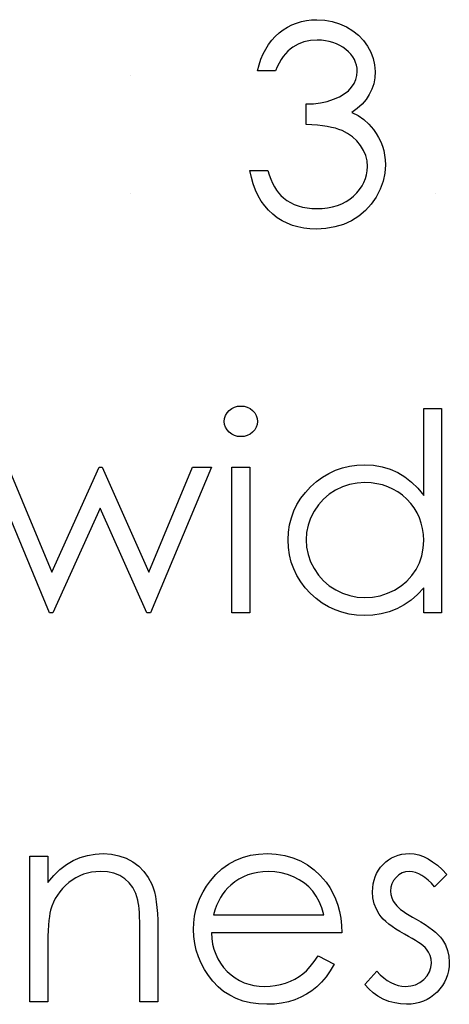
# Model space of a CAD drawing. Header units: inches. Extents: x 370 to 474, y 80 to 168.
# Tile 112 of 170: x 429.118 to 429.415, y 88.569 to 89.251. Entities that reach past the tile are written whole.
import ezdxf

# ---------------------------------------------------------------- set-up
doc = ezdxf.new("R2010")
doc.units = ezdxf.units.IN
doc.header["$LTSCALE"] = 0.5
doc.header["$MEASUREMENT"] = 0

msp = doc.modelspace()

# ---------------------------------------------------------------- linework, layer by layer
at = {"color": 7, "linetype": 'Continuous'}
for p, q in [((429.30005, 89.24356), (429.30301, 89.24541)), ((429.30301, 89.24541), (429.30607, 89.24698)), ((429.30607, 89.24698), (429.30927, 89.24828)), ((429.30927, 89.24828), (429.31261, 89.24927)), ((429.31261, 89.24927), (429.31606, 89.24999)), ((429.31606, 89.24999), (429.31962, 89.25043)), ((429.31962, 89.25043), (429.32332, 89.25057)), ((429.32332, 89.25057), (429.32332, 89.25057)), ((429.32332, 89.25057), (429.32871, 89.25027)), ((429.32871, 89.25027), (429.33389, 89.24933)), ((429.33389, 89.24933), (429.33889, 89.24778)), ((429.33889, 89.24778), (429.34372, 89.24563)), ((429.34372, 89.24563), (429.34819, 89.24295)), ((429.29216, 89.23633), (429.29459, 89.239)), ((429.29459, 89.239), (429.29724, 89.24141)), ((429.29724, 89.24141), (429.30005, 89.24356)), ((429.34819, 89.24295), (429.35211, 89.23983)), ((429.35211, 89.23983), (429.35551, 89.23627)), ((429.28799, 89.23028), (429.28995, 89.23343)), ((429.28995, 89.23343), (429.29216, 89.23633)), ((429.30665, 89.23161), (429.30491, 89.23028)), ((429.31038, 89.23373), (429.30665, 89.23161)), ((429.31441, 89.23522), (429.31038, 89.23373)), ((429.3188, 89.23613), (429.31441, 89.23522)), ((429.32349, 89.23644), (429.3188, 89.23613)), ((429.32641, 89.23633), (429.32349, 89.23644)), ((429.32349, 89.23644), (429.32349, 89.23644)), ((429.32923, 89.23602), (429.32641, 89.23633)), ((429.33191, 89.23553), (429.32923, 89.23602)), ((429.33445, 89.23484), (429.33191, 89.23553)), ((429.33688, 89.23392), (429.33445, 89.23484)), ((429.33917, 89.23282), (429.33688, 89.23392)), ((429.34132, 89.23152), (429.33917, 89.23282)), ((429.34334, 89.23), (429.34132, 89.23152)), ((429.35551, 89.23627), (429.35838, 89.2323)), ((429.35838, 89.2323), (429.36064, 89.22805)), ((429.28471, 89.22324), (429.28622, 89.22689)), ((429.28622, 89.22689), (429.28799, 89.23028)), ((429.30014, 89.22509), (429.29865, 89.22294)), ((429.30165, 89.22705), (429.30014, 89.22509)), ((429.30326, 89.22876), (429.30165, 89.22705)), ((429.30491, 89.23028), (429.30326, 89.22876)), ((429.34518, 89.22838), (429.34334, 89.23)), ((429.34679, 89.22666), (429.34518, 89.22838)), ((429.34814, 89.22487), (429.34679, 89.22666)), ((429.34924, 89.22302), (429.34814, 89.22487)), ((429.36064, 89.22805), (429.36227, 89.22371)), ((429.2823, 89.21524), (429.28338, 89.21938)), ((429.28338, 89.21938), (429.28471, 89.22324)), ((429.29594, 89.21803), (429.29467, 89.21524)), ((429.29727, 89.22059), (429.29594, 89.21803)), ((429.29865, 89.22294), (429.29727, 89.22059)), ((429.3501, 89.22106), (429.34924, 89.22302)), ((429.35071, 89.21907), (429.3501, 89.22106)), ((429.35109, 89.21698), (429.35071, 89.21907)), ((429.36227, 89.22371), (429.36324, 89.21929)), ((429.36324, 89.21929), (429.36357, 89.21477)), ((429.19486, 89.2117), (429.19486, 89.2117)), ((429.29467, 89.21524), (429.2823, 89.21524)), ((429.2823, 89.21524), (429.2823, 89.21524)), ((429.35024, 89.20908), (429.35095, 89.2119)), ((429.35095, 89.2119), (429.3512, 89.21482)), ((429.3512, 89.21482), (429.35109, 89.21698)), ((429.3512, 89.21482), (429.3512, 89.21482)), ((429.36357, 89.21477), (429.36332, 89.21041)), ((429.36357, 89.21477), (429.36357, 89.21477)), ((429.34507, 89.20141), (429.34731, 89.20381)), ((429.34731, 89.20381), (429.34902, 89.2064)), ((429.34902, 89.2064), (429.35024, 89.20908)), ((429.36257, 89.20629), (429.3613, 89.2024)), ((429.36332, 89.21041), (429.36257, 89.20629)), ((429.33486, 89.19553), (429.33886, 89.19727)), ((429.33886, 89.19727), (429.34226, 89.19923)), ((429.34226, 89.19923), (429.34507, 89.20141)), ((429.35954, 89.19873), (429.35727, 89.19531)), ((429.3613, 89.2024), (429.35954, 89.19873)), ((429.31587, 89.19227), (429.32098, 89.19246)), ((429.31587, 89.17814), (429.31587, 89.19227)), ((429.31587, 89.19227), (429.31587, 89.19227)), ((429.32098, 89.19246), (429.32583, 89.1931)), ((429.32583, 89.1931), (429.33047, 89.19409)), ((429.33047, 89.19409), (429.33486, 89.19553)), ((429.35451, 89.19211), (429.35126, 89.18915)), ((429.35727, 89.19531), (429.35451, 89.19211)), ((429.35126, 89.18915), (429.34748, 89.18642)), ((429.34748, 89.18642), (429.34748, 89.18642)), ((429.34748, 89.18642), (429.35181, 89.18418)), ((429.35181, 89.18418), (429.35576, 89.18148)), ((429.31993, 89.17789), (429.31587, 89.17814)), ((429.31587, 89.17814), (429.31587, 89.17814)), ((429.32374, 89.17756), (429.31993, 89.17789)), ((429.32724, 89.17714), (429.32374, 89.17756)), ((429.33047, 89.17665), (429.32724, 89.17714)), ((429.33345, 89.17607), (429.33047, 89.17665)), ((429.35576, 89.18148), (429.35929, 89.1783)), ((429.35929, 89.1783), (429.36241, 89.17466)), ((429.33613, 89.17543), (429.33345, 89.17607)), ((429.33856, 89.17469), (429.33613, 89.17543)), ((429.34069, 89.17386), (429.33856, 89.17469)), ((429.34449, 89.17193), (429.34069, 89.17386)), ((429.34792, 89.16958), (429.34449, 89.17193)), ((429.36241, 89.17466), (429.36241, 89.17466)), ((429.36241, 89.17466), (429.36434, 89.1719)), ((429.36434, 89.1719), (429.366, 89.16903)), ((429.3509, 89.16679), (429.34792, 89.16958)), ((429.35349, 89.16359), (429.3509, 89.16679)), ((429.35559, 89.16014), (429.35349, 89.16359)), ((429.366, 89.16903), (429.36743, 89.1661)), ((429.36743, 89.1661), (429.36859, 89.16307)), ((429.36859, 89.16307), (429.36948, 89.15998)), ((429.35708, 89.15655), (429.35559, 89.16014)), ((429.35796, 89.15283), (429.35708, 89.15655)), ((429.36948, 89.15998), (429.37011, 89.1568)), ((429.37011, 89.1568), (429.3705, 89.15352)), ((429.35827, 89.14899), (429.35796, 89.15283)), ((429.37063, 89.15018), (429.37025, 89.14441)), ((429.3705, 89.15352), (429.37063, 89.15018)), ((429.37063, 89.15018), (429.37063, 89.15018)), ((429.27805, 89.14148), (429.277, 89.14634)), ((429.277, 89.14634), (429.277, 89.14634)), ((429.277, 89.14634), (429.28937, 89.14634)), ((429.28937, 89.14634), (429.28937, 89.14634)), ((429.28937, 89.14634), (429.29036, 89.14317)), ((429.29036, 89.14317), (429.29144, 89.14021)), ((429.35692, 89.14063), (429.35766, 89.14333)), ((429.35766, 89.14333), (429.35813, 89.14612)), ((429.35813, 89.14612), (429.35827, 89.14899)), ((429.35827, 89.14899), (429.35827, 89.14899)), ((429.37025, 89.14441), (429.36906, 89.13878)), ((429.27938, 89.13695), (429.27805, 89.14148)), ((429.28095, 89.1327), (429.27938, 89.13695)), ((429.29144, 89.14021), (429.29266, 89.13748)), ((429.29266, 89.13748), (429.29395, 89.13499)), ((429.35451, 89.13552), (429.35587, 89.13803)), ((429.35587, 89.13803), (429.35692, 89.14063)), ((429.36906, 89.13878), (429.3671, 89.13326)), ((429.19486, 89.13044), (429.19486, 89.13044)), ((429.2828, 89.12878), (429.28095, 89.1327)), ((429.29395, 89.13499), (429.29533, 89.13273)), ((429.29533, 89.13273), (429.29685, 89.13069)), ((429.29685, 89.13069), (429.29845, 89.12887)), ((429.29845, 89.12887), (429.30016, 89.12729)), ((429.34864, 89.12856), (429.3509, 89.1308)), ((429.3509, 89.1308), (429.35286, 89.13312)), ((429.35286, 89.13312), (429.35451, 89.13552)), ((429.3671, 89.13326), (429.36434, 89.1279)), ((429.40508, 89.13044), (429.40508, 89.13044)), ((429.2849, 89.12514), (429.2828, 89.12878)), ((429.28727, 89.1218), (429.2849, 89.12514)), ((429.30016, 89.12729), (429.30016, 89.12729)), ((429.30016, 89.12729), (429.30251, 89.12555)), ((429.30251, 89.12555), (429.30499, 89.12404)), ((429.30499, 89.12404), (429.30764, 89.12274)), ((429.30764, 89.12274), (429.31043, 89.12172)), ((429.33748, 89.12202), (429.34055, 89.12324)), ((429.34055, 89.12324), (429.34345, 89.12475)), ((429.34345, 89.12475), (429.34612, 89.12652)), ((429.34612, 89.12652), (429.34864, 89.12856)), ((429.36092, 89.1229), (429.35694, 89.11852)), ((429.36434, 89.1279), (429.36092, 89.1229)), ((429.2899, 89.11876), (429.28727, 89.1218)), ((429.29279, 89.11603), (429.2899, 89.11876)), ((429.29591, 89.1136), (429.29279, 89.11603)), ((429.31043, 89.12172), (429.31339, 89.12089)), ((429.31339, 89.12089), (429.3165, 89.12031)), ((429.3165, 89.12031), (429.31976, 89.11995)), ((429.31976, 89.11995), (429.32318, 89.11984)), ((429.32318, 89.11984), (429.32705, 89.11998)), ((429.32318, 89.11984), (429.32318, 89.11984)), ((429.32705, 89.11998), (429.33072, 89.12039)), ((429.33072, 89.12039), (429.3342, 89.12106)), ((429.3342, 89.12106), (429.33748, 89.12202)), ((429.35694, 89.11852), (429.35236, 89.11471)), ((429.29923, 89.1115), (429.29591, 89.1136)), ((429.3027, 89.10974), (429.29923, 89.1115)), ((429.30637, 89.1083), (429.3027, 89.10974)), ((429.34165, 89.10896), (429.33574, 89.10717)), ((429.34723, 89.1115), (429.34165, 89.10896)), ((429.35236, 89.11471), (429.34723, 89.1115)), ((429.31024, 89.10717), (429.30637, 89.1083)), ((429.3143, 89.10634), (429.31024, 89.10717)), ((429.31855, 89.10587), (429.3143, 89.10634)), ((429.32296, 89.10571), (429.31855, 89.10587)), ((429.32951, 89.10607), (429.32296, 89.10571)), ((429.32296, 89.10571), (429.32296, 89.10571)), ((429.33574, 89.10717), (429.32951, 89.10607)), ((429.26124, 88.97856), (429.26271, 88.98019)), ((429.26271, 88.98019), (429.26447, 88.98154)), ((429.26447, 88.98154), (429.26643, 88.98253)), ((429.26643, 88.98253), (429.2685, 88.98311)), ((429.2685, 88.98311), (429.27077, 88.98331)), ((429.27077, 88.98331), (429.27306, 88.98311)), ((429.27306, 88.98311), (429.27518, 88.98253)), ((429.27518, 88.98253), (429.27714, 88.98154)), ((429.27714, 88.98154), (429.27891, 88.98019)), ((429.27891, 88.98019), (429.2804, 88.97856)), ((429.39713, 88.92142), (429.39713, 88.98154)), ((429.39713, 88.98154), (429.39713, 88.98154)), ((429.39713, 88.98154), (429.4095, 88.98154)), ((429.4095, 88.98154), (429.4095, 88.84021)), ((429.25934, 88.97265), (429.25956, 88.97478)), ((429.25956, 88.97058), (429.25934, 88.97265)), ((429.25934, 88.97265), (429.25934, 88.97265)), ((429.25956, 88.97478), (429.26019, 88.97674)), ((429.26019, 88.97674), (429.26124, 88.97856)), ((429.2804, 88.97856), (429.28145, 88.97674)), ((429.28145, 88.97674), (429.28208, 88.97478)), ((429.28208, 88.97478), (429.2823, 88.97265)), ((429.2823, 88.97265), (429.28208, 88.97058)), ((429.2823, 88.97265), (429.2823, 88.97265)), ((429.26019, 88.96865), (429.25956, 88.97058)), ((429.26124, 88.96686), (429.26019, 88.96865)), ((429.26271, 88.96523), (429.26124, 88.96686)), ((429.2804, 88.96686), (429.27891, 88.96523)), ((429.28145, 88.96865), (429.2804, 88.96686)), ((429.28208, 88.97058), (429.28145, 88.96865)), ((429.26447, 88.96387), (429.26271, 88.96523)), ((429.26643, 88.96288), (429.26447, 88.96387)), ((429.2685, 88.9623), (429.26643, 88.96288)), ((429.27077, 88.96211), (429.2685, 88.9623)), ((429.27306, 88.9623), (429.27077, 88.96211)), ((429.27077, 88.96211), (429.27077, 88.96211)), ((429.27518, 88.96288), (429.27306, 88.9623)), ((429.27714, 88.96387), (429.27518, 88.96288)), ((429.27891, 88.96523), (429.27714, 88.96387)), ((429.13857, 88.84021), (429.09681, 88.94091)), ((429.11006, 88.94091), (429.14009, 88.86848)), ((429.14009, 88.86848), (429.17291, 88.94091)), ((429.17291, 88.94091), (429.17291, 88.94091)), ((429.17291, 88.94091), (429.17504, 88.94091)), ((429.17504, 88.94091), (429.17504, 88.94091)), ((429.17504, 88.94091), (429.20722, 88.86848)), ((429.20722, 88.86848), (429.2375, 88.94091)), ((429.25051, 88.94091), (429.20841, 88.84021)), ((429.2375, 88.94091), (429.2375, 88.94091)), ((429.2375, 88.94091), (429.25051, 88.94091)), ((429.25051, 88.94091), (429.25051, 88.94091)), ((429.26464, 88.94091), (429.277, 88.94091)), ((429.26464, 88.84021), (429.26464, 88.94091)), ((429.277, 88.94091), (429.277, 88.94091)), ((429.277, 88.94091), (429.277, 88.84021)), ((429.33155, 88.93674), (429.33613, 88.93887)), ((429.33613, 88.93887), (429.34091, 88.94055)), ((429.34091, 88.94055), (429.34587, 88.94174)), ((429.34587, 88.94174), (429.35104, 88.94243)), ((429.35104, 88.94243), (429.35639, 88.94268)), ((429.35639, 88.94268), (429.35639, 88.94268)), ((429.35639, 88.94268), (429.36255, 88.94234)), ((429.36255, 88.94234), (429.3684, 88.94135)), ((429.3684, 88.94135), (429.37395, 88.93967)), ((429.37395, 88.93967), (429.37919, 88.93735)), ((429.32299, 88.93103), (429.32719, 88.93412)), ((429.32719, 88.93412), (429.33155, 88.93674)), ((429.37919, 88.93735), (429.38413, 88.93437)), ((429.38413, 88.93437), (429.3888, 88.93072)), ((429.31537, 88.92357), (429.31902, 88.92747)), ((429.31902, 88.92747), (429.32299, 88.93103)), ((429.33621, 88.92512), (429.3318, 88.92228)), ((429.34099, 88.92738), (429.33621, 88.92512)), ((429.34596, 88.92901), (429.34099, 88.92738)), ((429.35115, 88.92998), (429.34596, 88.92901)), ((429.35656, 88.93031), (429.35115, 88.92998)), ((429.36075, 88.93014), (429.35656, 88.93031)), ((429.36478, 88.92959), (429.36075, 88.93014)), ((429.36865, 88.92871), (429.36478, 88.92959)), ((429.37235, 88.92744), (429.36865, 88.92871)), ((429.37585, 88.92584), (429.37235, 88.92744)), ((429.37922, 88.92388), (429.37585, 88.92584)), ((429.3888, 88.93072), (429.3931, 88.92639)), ((429.3931, 88.92639), (429.39713, 88.92142)), ((429.30958, 88.91518), (429.31223, 88.91946)), ((429.31223, 88.91946), (429.31537, 88.92357)), ((429.32785, 88.91888), (429.32437, 88.91499)), ((429.3318, 88.92228), (429.32785, 88.91888)), ((429.38239, 88.92153), (429.37922, 88.92388)), ((429.3854, 88.91885), (429.38239, 88.92153)), ((429.38816, 88.9159), (429.3854, 88.91885)), ((429.39713, 88.92142), (429.39713, 88.92142)), ((429.17366, 88.91264), (429.14084, 88.84021)), ((429.20587, 88.84021), (429.17366, 88.91264)), ((429.17366, 88.91264), (429.17366, 88.91264)), ((429.3074, 88.91071), (429.30958, 88.91518)), ((429.32437, 88.91499), (429.32136, 88.91055)), ((429.39054, 88.91278), (429.38816, 88.9159)), ((429.39255, 88.90947), (429.39054, 88.91278)), ((429.30447, 88.90116), (429.30568, 88.90602)), ((429.30568, 88.90602), (429.3074, 88.91071)), ((429.31896, 88.9058), (429.31725, 88.90088)), ((429.32136, 88.91055), (429.31896, 88.9058)), ((429.39421, 88.90599), (429.39255, 88.90947)), ((429.39548, 88.90235), (429.39421, 88.90599)), ((429.30375, 88.89608), (429.30447, 88.90116)), ((429.31725, 88.90088), (429.3162, 88.89586)), ((429.39639, 88.89851), (429.39548, 88.90235)), ((429.39694, 88.89451), (429.39639, 88.89851)), ((429.3035, 88.89084), (429.30375, 88.89608)), ((429.30375, 88.88548), (429.3035, 88.89084)), ((429.3035, 88.89084), (429.3035, 88.89084)), ((429.3162, 88.89586), (429.31587, 88.8907)), ((429.31587, 88.8907), (429.31587, 88.8907)), ((429.31587, 88.8907), (429.31623, 88.88556)), ((429.39713, 88.89034), (429.39694, 88.89451)), ((429.30447, 88.88032), (429.30375, 88.88548)), ((429.31623, 88.88556), (429.31725, 88.88054)), ((429.39584, 88.87971), (429.3968, 88.88487)), ((429.3968, 88.88487), (429.39713, 88.89034)), ((429.39713, 88.89034), (429.39713, 88.89034)), ((429.30566, 88.87538), (429.30447, 88.88032)), ((429.31725, 88.88054), (429.31899, 88.87563)), ((429.39418, 88.8748), (429.39584, 88.87971)), ((429.30734, 88.87063), (429.30566, 88.87538)), ((429.30952, 88.86608), (429.30734, 88.87063)), ((429.31899, 88.87563), (429.32142, 88.87082)), ((429.32142, 88.87082), (429.32445, 88.86635)), ((429.38899, 88.86597), (429.39189, 88.87019)), ((429.39189, 88.87019), (429.39418, 88.8748)), ((429.14009, 88.86848), (429.14009, 88.86848)), ((429.20722, 88.86848), (429.20722, 88.86848)), ((429.31214, 88.86174), (429.30952, 88.86608)), ((429.32445, 88.86635), (429.32793, 88.86241)), ((429.38557, 88.86218), (429.38899, 88.86597)), ((429.31526, 88.85763), (429.31214, 88.86174)), ((429.31888, 88.85371), (429.31526, 88.85763)), ((429.32793, 88.86241), (429.33191, 88.85898)), ((429.33191, 88.85898), (429.33635, 88.85608)), ((429.37698, 88.85603), (429.38154, 88.85887)), ((429.38154, 88.85887), (429.38557, 88.86218)), ((429.39713, 88.85763), (429.39286, 88.85299)), ((429.39713, 88.84021), (429.39713, 88.85763)), ((429.39713, 88.85763), (429.39713, 88.85763)), ((429.32283, 88.85012), (429.31888, 88.85371)), ((429.32697, 88.84703), (429.32283, 88.85012)), ((429.33635, 88.85608), (429.34113, 88.85377)), ((429.34113, 88.85377), (429.34607, 88.85214)), ((429.34607, 88.85214), (429.35117, 88.85114)), ((429.35117, 88.85114), (429.35645, 88.85081)), ((429.35645, 88.85081), (429.3618, 88.85114)), ((429.35645, 88.85081), (429.35645, 88.85081)), ((429.3618, 88.85114), (429.36702, 88.85211)), ((429.36702, 88.85211), (429.37207, 88.85374)), ((429.37207, 88.85374), (429.37698, 88.85603)), ((429.39286, 88.85299), (429.38836, 88.84902)), ((429.33133, 88.84441), (429.32697, 88.84703)), ((429.33585, 88.84225), (429.33133, 88.84441)), ((429.37853, 88.84306), (429.37326, 88.84104)), ((429.38355, 88.84571), (429.37853, 88.84306)), ((429.38836, 88.84902), (429.38355, 88.84571)), ((429.14084, 88.84021), (429.13857, 88.84021)), ((429.13857, 88.84021), (429.13857, 88.84021)), ((429.14084, 88.84021), (429.14084, 88.84021)), ((429.20841, 88.84021), (429.20587, 88.84021)), ((429.20587, 88.84021), (429.20587, 88.84021)), ((429.20841, 88.84021), (429.20841, 88.84021)), ((429.277, 88.84021), (429.26464, 88.84021)), ((429.26464, 88.84021), (429.26464, 88.84021)), ((429.277, 88.84021), (429.277, 88.84021)), ((429.3406, 88.8406), (429.33585, 88.84225)), ((429.34554, 88.83941), (429.3406, 88.8406)), ((429.35068, 88.83869), (429.34554, 88.83941)), ((429.35601, 88.83845), (429.35068, 88.83869)), ((429.362, 88.83872), (429.35601, 88.83845)), ((429.35601, 88.83845), (429.35601, 88.83845)), ((429.36776, 88.8396), (429.362, 88.83872)), ((429.37326, 88.84104), (429.36776, 88.8396)), ((429.4095, 88.84021), (429.39713, 88.84021)), ((429.39713, 88.84021), (429.39713, 88.84021)), ((429.4095, 88.84021), (429.4095, 88.84021)), ((429.16491, 88.67246), (429.17024, 88.67334)), ((429.17024, 88.67334), (429.17576, 88.67365)), ((429.17576, 88.67365), (429.17576, 88.67365)), ((429.17576, 88.67365), (429.18133, 88.67329)), ((429.18133, 88.67329), (429.18658, 88.67224)), ((429.27201, 88.671), (429.27739, 88.67249)), ((429.27739, 88.67249), (429.28308, 88.67334)), ((429.28308, 88.67334), (429.28909, 88.67365)), ((429.28909, 88.67365), (429.28909, 88.67365)), ((429.28909, 88.67365), (429.29528, 88.67334)), ((429.29528, 88.67334), (429.30116, 88.6724)), ((429.37718, 88.67177), (429.37952, 88.6726)), ((429.37952, 88.6726), (429.38198, 88.67318)), ((429.38198, 88.67318), (429.38455, 88.67354)), ((429.38455, 88.67354), (429.38725, 88.67365)), ((429.38725, 88.67365), (429.38725, 88.67365)), ((429.38725, 88.67365), (429.39045, 88.67343)), ((429.39045, 88.67343), (429.39366, 88.67276)), ((429.39366, 88.67276), (429.39689, 88.67163)), ((429.12508, 88.67188), (429.13744, 88.67188)), ((429.12508, 88.57118), (429.12508, 88.67188)), ((429.13744, 88.67188), (429.13744, 88.67188)), ((429.13744, 88.67188), (429.13744, 88.65372)), ((429.14575, 88.66274), (429.15022, 88.66617)), ((429.15022, 88.66617), (429.15492, 88.6689)), ((429.15492, 88.6689), (429.1598, 88.67097)), ((429.1598, 88.67097), (429.16491, 88.67246)), ((429.18658, 88.67224), (429.19149, 88.67044)), ((429.19149, 88.67044), (429.19607, 88.66796)), ((429.19607, 88.66796), (429.20021, 88.66487)), ((429.25771, 88.6631), (429.26215, 88.6663)), ((429.26215, 88.6663), (429.26693, 88.66895)), ((429.26693, 88.66895), (429.27201, 88.671)), ((429.30116, 88.6724), (429.30671, 88.67086)), ((429.30671, 88.67086), (429.31192, 88.66871)), ((429.31192, 88.66871), (429.31684, 88.66592)), ((429.31684, 88.66592), (429.32142, 88.66249)), ((429.36732, 88.66418), (429.36901, 88.66611)), ((429.36901, 88.66611), (429.37088, 88.66788)), ((429.37088, 88.66788), (429.37287, 88.6694)), ((429.37287, 88.6694), (429.37497, 88.67069)), ((429.37497, 88.67069), (429.37718, 88.67177)), ((429.39689, 88.67163), (429.40012, 88.67006)), ((429.40012, 88.67006), (429.40332, 88.66804)), ((429.40332, 88.66804), (429.40655, 88.66559)), ((429.1415, 88.65857), (429.14575, 88.66274)), ((429.16215, 88.65938), (429.15947, 88.65827)), ((429.16488, 88.6602), (429.16215, 88.65938)), ((429.16772, 88.66081), (429.16488, 88.6602)), ((429.17062, 88.66117), (429.16772, 88.66081)), ((429.1736, 88.66128), (429.17062, 88.66117)), ((429.17863, 88.66098), (429.1736, 88.66128)), ((429.1736, 88.66128), (429.1736, 88.66128)), ((429.18315, 88.66004), (429.17863, 88.66098)), ((429.18718, 88.65849), (429.18315, 88.66004)), ((429.20021, 88.66487), (429.2038, 88.66128)), ((429.2038, 88.66128), (429.20678, 88.65719)), ((429.24973, 88.65488), (429.25357, 88.65927)), ((429.25357, 88.65927), (429.25771, 88.6631)), ((429.27571, 88.65893), (429.27251, 88.65758)), ((429.27899, 88.65996), (429.27571, 88.65893)), ((429.28244, 88.6607), (429.27899, 88.65996)), ((429.28603, 88.66114), (429.28244, 88.6607)), ((429.28973, 88.66128), (429.28603, 88.66114)), ((429.29426, 88.66106), (429.28973, 88.66128)), ((429.28973, 88.66128), (429.28973, 88.66128)), ((429.29867, 88.66034), (429.29426, 88.66106)), ((429.30301, 88.65918), (429.29867, 88.66034)), ((429.3072, 88.65753), (429.30301, 88.65918)), ((429.32142, 88.66249), (429.3257, 88.65846)), ((429.3636, 88.65764), (429.36462, 88.65993)), ((429.36462, 88.65993), (429.36586, 88.66211)), ((429.36586, 88.66211), (429.36732, 88.66418)), ((429.38002, 88.65899), (429.378, 88.65719)), ((429.38226, 88.66026), (429.38002, 88.65899)), ((429.38466, 88.66103), (429.38226, 88.66026)), ((429.38725, 88.66128), (429.38466, 88.66103)), ((429.38938, 88.66111), (429.38725, 88.66128)), ((429.38725, 88.66128), (429.38725, 88.66128)), ((429.39153, 88.66062), (429.38938, 88.66111)), ((429.39368, 88.65979), (429.39153, 88.66062)), ((429.39586, 88.65863), (429.39368, 88.65979)), ((429.41303, 88.65932), (429.40464, 88.65068)), ((429.40655, 88.66559), (429.4098, 88.66269)), ((429.4098, 88.66269), (429.41303, 88.65932)), ((429.13744, 88.65372), (429.1415, 88.65857)), ((429.13744, 88.65372), (429.13744, 88.65372)), ((429.15193, 88.65361), (429.14964, 88.65162)), ((429.15436, 88.6554), (429.15193, 88.65361)), ((429.15688, 88.65697), (429.15436, 88.6554)), ((429.15947, 88.65827), (429.15688, 88.65697)), ((429.19072, 88.65631), (429.18718, 88.65849)), ((429.19373, 88.65352), (429.19072, 88.65631)), ((429.19621, 88.65013), (429.19373, 88.65352)), ((429.20678, 88.65719), (429.20918, 88.65261)), ((429.20918, 88.65261), (429.21018, 88.65005)), ((429.24703, 88.65112), (429.24973, 88.65488)), ((429.24973, 88.65488), (429.24973, 88.65488)), ((429.26657, 88.65405), (429.26378, 88.65184)), ((429.26947, 88.65598), (429.26657, 88.65405)), ((429.27251, 88.65758), (429.26947, 88.65598)), ((429.31115, 88.65551), (429.3072, 88.65753)), ((429.31468, 88.65319), (429.31115, 88.65551)), ((429.31783, 88.65057), (429.31468, 88.65319)), ((429.3257, 88.65846), (429.32964, 88.65383)), ((429.32964, 88.65383), (429.32964, 88.65383)), ((429.32964, 88.65383), (429.33218, 88.65021)), ((429.36191, 88.65002), (429.36224, 88.65267)), ((429.36224, 88.65267), (429.36282, 88.65521)), ((429.36282, 88.65521), (429.3636, 88.65764)), ((429.37513, 88.65281), (429.37442, 88.65035)), ((429.37632, 88.65507), (429.37513, 88.65281)), ((429.378, 88.65719), (429.37632, 88.65507)), ((429.39802, 88.65714), (429.39586, 88.65863)), ((429.40023, 88.65532), (429.39802, 88.65714)), ((429.40243, 88.65316), (429.40023, 88.65532)), ((429.40464, 88.65068), (429.40243, 88.65316)), ((429.1457, 88.64734), (429.14401, 88.64502)), ((429.14757, 88.64955), (429.1457, 88.64734)), ((429.14964, 88.65162), (429.14757, 88.64955)), ((429.19817, 88.6461), (429.19621, 88.65013)), ((429.19958, 88.64146), (429.19817, 88.6461)), ((429.21018, 88.65005), (429.21103, 88.64712)), ((429.21103, 88.64712), (429.21175, 88.64389)), ((429.24267, 88.64323), (429.24465, 88.64723)), ((429.24465, 88.64723), (429.24703, 88.65112)), ((429.25837, 88.64574), (429.25683, 88.64328)), ((429.26006, 88.64798), (429.25837, 88.64574)), ((429.26185, 88.65002), (429.26006, 88.64798)), ((429.26378, 88.65184), (429.26185, 88.65002)), ((429.26378, 88.65184), (429.26378, 88.65184)), ((429.32053, 88.64764), (429.31783, 88.65057)), ((429.32291, 88.64433), (429.32053, 88.64764)), ((429.33218, 88.65021), (429.33436, 88.6464)), ((429.33436, 88.6464), (429.33624, 88.64234)), ((429.3618, 88.64723), (429.36191, 88.65002)), ((429.36208, 88.64298), (429.3618, 88.64723)), ((429.3618, 88.64723), (429.3618, 88.64723)), ((429.37442, 88.65035), (429.37417, 88.64773)), ((429.37417, 88.64773), (429.37417, 88.64773)), ((429.37417, 88.64773), (429.37439, 88.64535)), ((429.37439, 88.64535), (429.37502, 88.64306)), ((429.40464, 88.65068), (429.40464, 88.65068)), ((429.14128, 88.64005), (429.1402, 88.63738)), ((429.14255, 88.64259), (429.14128, 88.64005)), ((429.14401, 88.64502), (429.14255, 88.64259)), ((429.19991, 88.63986), (429.19958, 88.64146)), ((429.19958, 88.64146), (429.19958, 88.64146)), ((429.20021, 88.63787), (429.19991, 88.63986)), ((429.21175, 88.64389), (429.21236, 88.6403)), ((429.21236, 88.6403), (429.2128, 88.63638)), ((429.23977, 88.63481), (429.24104, 88.63909)), ((429.24104, 88.63909), (429.24267, 88.64323)), ((429.25539, 88.64058), (429.25407, 88.63768)), ((429.25683, 88.64328), (429.25539, 88.64058)), ((429.32498, 88.64049), (429.32291, 88.64433)), ((429.32677, 88.63613), (429.32498, 88.64049)), ((429.33624, 88.64234), (429.33776, 88.63809)), ((429.36296, 88.639), (429.36208, 88.64298)), ((429.3644, 88.63522), (429.36296, 88.639)), ((429.37502, 88.64306), (429.3761, 88.6408)), ((429.3761, 88.6408), (429.37759, 88.63859)), ((429.37759, 88.63859), (429.37759, 88.63859)), ((429.37759, 88.63859), (429.37856, 88.63746)), ((429.13891, 88.63257), (429.13852, 88.63014)), ((429.13935, 88.63462), (429.13891, 88.63257)), ((429.1402, 88.63738), (429.13935, 88.63462)), ((429.13935, 88.63462), (429.13935, 88.63462)), ((429.20046, 88.63555), (429.20021, 88.63787)), ((429.20068, 88.63288), (429.20046, 88.63555)), ((429.20085, 88.62981), (429.20068, 88.63288)), ((429.2128, 88.63638), (429.21313, 88.63213)), ((429.21313, 88.63213), (429.21335, 88.62752)), ((429.23886, 88.63042), (429.23977, 88.63481)), ((429.25288, 88.63459), (429.2518, 88.63125)), ((429.25407, 88.63768), (429.25288, 88.63459)), ((429.32824, 88.63125), (429.32677, 88.63613)), ((429.33776, 88.63809), (429.33897, 88.63362)), ((429.33897, 88.63362), (429.33986, 88.62893)), ((429.36641, 88.63172), (429.3644, 88.63522)), ((429.36768, 88.63003), (429.36641, 88.63172)), ((429.36641, 88.63172), (429.36641, 88.63172)), ((429.37856, 88.63746), (429.37977, 88.6363)), ((429.37977, 88.6363), (429.38121, 88.63506)), ((429.38121, 88.63506), (429.38289, 88.63379)), ((429.38289, 88.63379), (429.38482, 88.63246)), ((429.38482, 88.63246), (429.38698, 88.63111)), ((429.13819, 88.62736), (429.13791, 88.62415)), ((429.13852, 88.63014), (429.13819, 88.62736)), ((429.20096, 88.62642), (429.20085, 88.62981)), ((429.20101, 88.62266), (429.20096, 88.62642)), ((429.21335, 88.62752), (429.21341, 88.62261)), ((429.23814, 88.62126), (429.23833, 88.62589)), ((429.23833, 88.62589), (429.23886, 88.63042)), ((429.2518, 88.63125), (429.2518, 88.63125)), ((429.2518, 88.63125), (429.32824, 88.63125)), ((429.33986, 88.62893), (429.34038, 88.62402)), ((429.36923, 88.62832), (429.36768, 88.63003)), ((429.37099, 88.62661), (429.36923, 88.62832)), ((429.37304, 88.6249), (429.37099, 88.62661)), ((429.37535, 88.62319), (429.37304, 88.6249)), ((429.38698, 88.63111), (429.38935, 88.62967)), ((429.38935, 88.62967), (429.39197, 88.62821)), ((429.39197, 88.62821), (429.39197, 88.62821)), ((429.39197, 88.62821), (429.39517, 88.62639)), ((429.39517, 88.62639), (429.3981, 88.6246)), ((429.13772, 88.62059), (429.13755, 88.61665)), ((429.13791, 88.62415), (429.13772, 88.62059)), ((429.20104, 88.61855), (429.20101, 88.62266)), ((429.20104, 88.57118), (429.20104, 88.61855)), ((429.20104, 88.61855), (429.20104, 88.61855)), ((429.21341, 88.62261), (429.21341, 88.62261)), ((429.21341, 88.62261), (429.21341, 88.57118)), ((429.23836, 88.61631), (429.23814, 88.62126)), ((429.23814, 88.62126), (429.23814, 88.62126)), ((429.3406, 88.61888), (429.25051, 88.61888)), ((429.25051, 88.61888), (429.25051, 88.61888)), ((429.25051, 88.61888), (429.25075, 88.61491)), ((429.34038, 88.62402), (429.3406, 88.61888)), ((429.3406, 88.61888), (429.3406, 88.61888)), ((429.37789, 88.62145), (429.37535, 88.62319)), ((429.38071, 88.61971), (429.37789, 88.62145)), ((429.38377, 88.61797), (429.38071, 88.61971)), ((429.3981, 88.6246), (429.40078, 88.6228)), ((429.40078, 88.6228), (429.40318, 88.62103)), ((429.40318, 88.62103), (429.4053, 88.61927)), ((429.4053, 88.61927), (429.40718, 88.61753)), ((429.13747, 88.61231), (429.13744, 88.60759)), ((429.13755, 88.61665), (429.13747, 88.61231)), ((429.23897, 88.61148), (429.23836, 88.61631)), ((429.24002, 88.60682), (429.23897, 88.61148)), ((429.25075, 88.61491), (429.25131, 88.6111)), ((429.38662, 88.61642), (429.38377, 88.61797)), ((429.38377, 88.61797), (429.38377, 88.61797)), ((429.38918, 88.61496), (429.38662, 88.61642)), ((429.3915, 88.61358), (429.38918, 88.61496)), ((429.39355, 88.61226), (429.3915, 88.61358)), ((429.39531, 88.61099), (429.39355, 88.61226)), ((429.40718, 88.61753), (429.40878, 88.61579)), ((429.40878, 88.61579), (429.41011, 88.61408)), ((429.41011, 88.61408), (429.41011, 88.61408)), ((429.41011, 88.61408), (429.41215, 88.61052)), ((429.13744, 88.60759), (429.13744, 88.60759)), ((429.13744, 88.60759), (429.13744, 88.57118)), ((429.24151, 88.60226), (429.24002, 88.60682)), ((429.25131, 88.6111), (429.25219, 88.60748)), ((429.25219, 88.60748), (429.2534, 88.60406)), ((429.39683, 88.60977), (429.39531, 88.61099)), ((429.39807, 88.60864), (429.39683, 88.60977)), ((429.39904, 88.60759), (429.39807, 88.60864)), ((429.40053, 88.60541), (429.39904, 88.60759)), ((429.39904, 88.60759), (429.39904, 88.60759)), ((429.40158, 88.60309), (429.40053, 88.60541)), ((429.41215, 88.61052), (429.41364, 88.60674)), ((429.41364, 88.60674), (429.4145, 88.60273)), ((429.24338, 88.59782), (429.24151, 88.60226)), ((429.24568, 88.59351), (429.24338, 88.59782)), ((429.2534, 88.60406), (429.25489, 88.60083)), ((429.25489, 88.60083), (429.25672, 88.59777)), ((429.25672, 88.59777), (429.25887, 88.59489)), ((429.31877, 88.5955), (429.3215, 88.59892)), ((429.3215, 88.59892), (429.32432, 88.60298)), ((429.32432, 88.60298), (429.3353, 88.59721)), ((429.40221, 88.60061), (429.40158, 88.60309)), ((429.4021, 88.59481), (429.40243, 88.59799)), ((429.40243, 88.59799), (429.40221, 88.60061)), ((429.40243, 88.59799), (429.40243, 88.59799)), ((429.4145, 88.60273), (429.4148, 88.59851)), ((429.4148, 88.59851), (429.41466, 88.59553)), ((429.4148, 88.59851), (429.4148, 88.59851)), ((429.24841, 88.58935), (429.24568, 88.59351)), ((429.25887, 88.59489), (429.26133, 88.59219)), ((429.26133, 88.59219), (429.26403, 88.58976)), ((429.31363, 88.59039), (429.31615, 88.59263)), ((429.31615, 88.59263), (429.31877, 88.5955)), ((429.3326, 88.5926), (429.3297, 88.58846)), ((429.3353, 88.59721), (429.3326, 88.5926)), ((429.3353, 88.59721), (429.3353, 88.59721)), ((429.3565, 88.58305), (429.3647, 88.59238)), ((429.3647, 88.59238), (429.3647, 88.59238)), ((429.3647, 88.59238), (429.36707, 88.5899)), ((429.39951, 88.58913), (429.40114, 88.59189)), ((429.40114, 88.59189), (429.4021, 88.59481)), ((429.41428, 88.59266), (429.41361, 88.5899)), ((429.41466, 88.59553), (429.41428, 88.59266)), ((429.25155, 88.58532), (429.24841, 88.58935)), ((429.25506, 88.58159), (429.25155, 88.58532)), ((429.26403, 88.58976), (429.26687, 88.58763)), ((429.26687, 88.58763), (429.26988, 88.58584)), ((429.26988, 88.58584), (429.27306, 88.58438)), ((429.27306, 88.58438), (429.27637, 88.58325)), ((429.29815, 88.58311), (429.30168, 88.58413)), ((429.30168, 88.58413), (429.30508, 88.5854)), ((429.30508, 88.5854), (429.3082, 88.58689)), ((429.3082, 88.58689), (429.31104, 88.58855)), ((429.31104, 88.58855), (429.31363, 88.59039)), ((429.32661, 88.58476), (429.3233, 88.58156)), ((429.3297, 88.58846), (429.32661, 88.58476)), ((429.36707, 88.5899), (429.36948, 88.58775)), ((429.36948, 88.58775), (429.37193, 88.58592)), ((429.37193, 88.58592), (429.37439, 88.58443)), ((429.37439, 88.58443), (429.3769, 88.58327)), ((429.3915, 88.583), (429.39451, 88.58449)), ((429.39451, 88.58449), (429.39724, 88.58661)), ((429.39724, 88.58661), (429.39951, 88.58913)), ((429.41149, 88.58474), (429.41005, 88.58233)), ((429.4127, 88.58728), (429.41149, 88.58474)), ((429.41361, 88.5899), (429.4127, 88.58728)), ((429.25892, 88.57836), (429.25506, 88.58159)), ((429.26309, 88.57563), (429.25892, 88.57836)), ((429.27637, 88.58325), (429.27985, 88.58245)), ((429.27985, 88.58245), (429.28346, 88.58195)), ((429.28346, 88.58195), (429.28725, 88.58178)), ((429.28725, 88.58178), (429.29094, 88.58192)), ((429.28725, 88.58178), (429.28725, 88.58178)), ((429.29094, 88.58192), (429.29456, 88.58236)), ((429.29456, 88.58236), (429.29815, 88.58311)), ((429.31979, 88.57877), (429.31609, 88.57634)), ((429.3233, 88.58156), (429.31979, 88.57877)), ((429.35918, 88.58004), (429.3565, 88.58305)), ((429.3565, 88.58305), (429.3565, 88.58305)), ((429.36219, 88.57737), (429.35918, 88.58004)), ((429.36553, 88.57502), (429.36219, 88.57737)), ((429.3769, 88.58327), (429.37947, 88.58245)), ((429.37947, 88.58245), (429.38203, 88.58195)), ((429.38203, 88.58195), (429.38466, 88.58178)), ((429.38466, 88.58178), (429.38822, 88.58209)), ((429.38466, 88.58178), (429.38466, 88.58178)), ((429.38822, 88.58209), (429.3915, 88.583)), ((429.40635, 88.57786), (429.40417, 88.57588)), ((429.40834, 88.58004), (429.40635, 88.57786)), ((429.41005, 88.58233), (429.40834, 88.58004)), ((429.13744, 88.57118), (429.12508, 88.57118)), ((429.12508, 88.57118), (429.12508, 88.57118)), ((429.13744, 88.57118), (429.13744, 88.57118)), ((429.21341, 88.57118), (429.20104, 88.57118)), ((429.20104, 88.57118), (429.20104, 88.57118)), ((429.21341, 88.57118), (429.21341, 88.57118)), ((429.26756, 88.57339), (429.26309, 88.57563)), ((429.27239, 88.57165), (429.26756, 88.57339)), ((429.27753, 88.57041), (429.27239, 88.57165)), ((429.28299, 88.56966), (429.27753, 88.57041)), ((429.30361, 88.57116), (429.29895, 88.57019)), ((429.308, 88.57251), (429.30361, 88.57116)), ((429.31214, 88.57425), (429.308, 88.57251)), ((429.31609, 88.57634), (429.31214, 88.57425)), ((429.3692, 88.57303), (429.36553, 88.57502)), ((429.37309, 88.57146), (429.3692, 88.57303)), ((429.37707, 88.57033), (429.37309, 88.57146)), ((429.38112, 88.56964), (429.37707, 88.57033)), ((429.39418, 88.5706), (429.39134, 88.56994)), ((429.39689, 88.57154), (429.39418, 88.5706)), ((429.39945, 88.57273), (429.39689, 88.57154)), ((429.40188, 88.57416), (429.39945, 88.57273)), ((429.40417, 88.57588), (429.40188, 88.57416)), ((429.28879, 88.56942), (429.28299, 88.56966)), ((429.29401, 88.56961), (429.28879, 88.56942)), ((429.28879, 88.56942), (429.28879, 88.56942)), ((429.29895, 88.57019), (429.29401, 88.56961)), ((429.38529, 88.56942), (429.38112, 88.56964)), ((429.38838, 88.56955), (429.38529, 88.56942)), ((429.38529, 88.56942), (429.38529, 88.56942)), ((429.39134, 88.56994), (429.38838, 88.56955))]:
    msp.add_line(p, q, dxfattribs=at)

doc.saveas('drawing.dxf')
